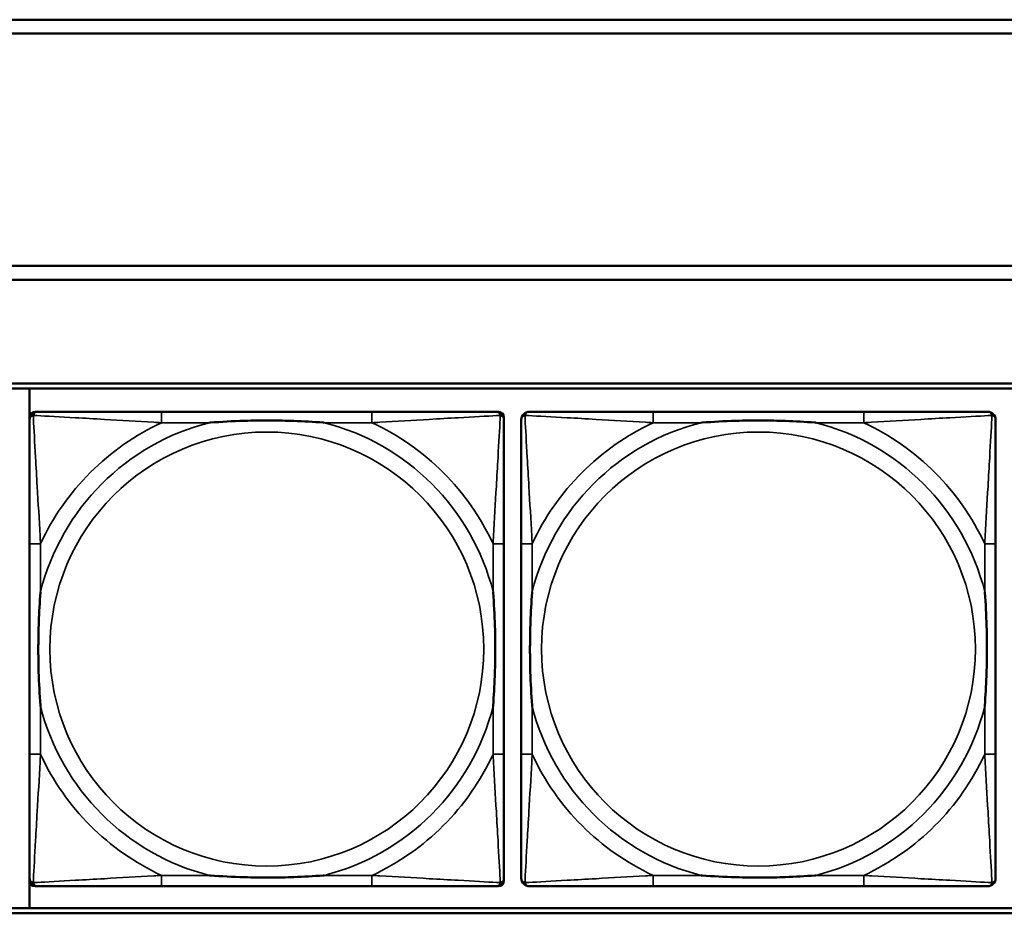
# Model space of a CAD drawing. Header units: inches. Extents: x 0.2 to 58.8, y 1.7 to 68.8.
# Tile 107 of 256: x 28 to 29.4, y 49.4 to 50.7. Entities that reach past the tile are written whole.
import ezdxf

# ---------------------------------------------------------------- set-up
doc = ezdxf.new("R2010")
doc.units = ezdxf.units.IN
doc.header["$MEASUREMENT"] = 0
doc.layers.add('Visible (ANSI)', color=7, linetype='Continuous', lineweight=50)
doc.layers.add('Visible Narrow (ANSI)', color=7, linetype='Continuous', lineweight=35)

msp = doc.modelspace()

# ---------------------------------------------------------------- linework, layer by layer
at = {"layer": 'Visible (ANSI)'}
for p, q in [((22.2594, 50.7116), (30.2115, 50.7116)), ((30.2115, 50.6916), (22.2594, 50.6916)), ((22.2594, 50.3563), (30.4315, 50.3563)), ((30.4315, 50.3363), (22.2594, 50.3363)), ((22.2594, 50.1863), (39.3535, 50.1863)), ((22.2594, 50.179), (39.3535, 50.179)), ((27.9794, 49.429), (27.9794, 50.179)), ((27.9795, 49.4685), (27.9795, 50.1378)), ((27.9873, 50.1457), (27.9913, 50.1457)), ((28.4739, 50.1457), (28.17, 50.1457)), ((28.6527, 50.1457), (28.6566, 50.1457)), ((28.6645, 50.1378), (28.6645, 50.1339)), ((29.1839, 50.1457), (28.88, 50.1457)), ((27.9795, 49.9551), (27.9795, 49.6512)), ((28.6645, 49.6512), (28.6645, 49.9551)), ((28.6895, 49.9551), (28.6895, 49.6512)), ((29.3745, 49.6512), (29.3745, 49.9551)), ((28.6645, 49.4724), (28.6645, 49.4685)), ((28.6566, 49.4606), (27.9873, 49.4606)), ((28.17, 49.4606), (28.4739, 49.4606)), ((28.88, 49.4606), (29.1839, 49.4606)), ((39.3535, 49.429), (22.2594, 49.429)), ((39.3535, 49.4216), (22.2594, 49.4216))]:
    msp.add_line(p, q, dxfattribs=at)
for centre, radius, start, end in [((27.9913, 50.1339), 0.0118, 90, 180), ((27.9873, 50.1378), 0.00787, 90, 180), ((28.6527, 50.1339), 0.0118, 0, 90), ((28.6566, 50.1378), 0.00787, 0, 90), ((28.7013, 50.1339), 0.0118, 90, 180), ((29.3627, 50.1339), 0.0118, 0, 90), ((27.9913, 49.4724), 0.0118, 180, 270), ((27.9873, 49.4685), 0.00787, 180, 270), ((28.6527, 49.4724), 0.0118, 270, 360), ((28.6566, 49.4685), 0.00787, 270, 0), ((28.7013, 49.4724), 0.0118, 180, 270), ((29.3627, 49.4724), 0.0118, 270, 360)]:
    msp.add_arc(centre, radius, start, end, dxfattribs=at)
for points, knots in [([(27.9795, 50.1339), (27.9795, 50.119), (27.9795, 50.0774), (27.9795, 50.0367), (27.9795, 50.0102), (27.9795, 49.9823), (27.9795, 49.9551)], [-0.5252205, -0.5252205, -0.5252205, -0.5252205, -0.20743, -0.20743, -0.20743, 0, 0, 0, 0]), ([(28.17, 50.1457), (28.1664, 50.1457), (28.1629, 50.1457), (28.1593, 50.1457), (28.1261, 50.1457), (28.0924, 50.1457), (28.0615, 50.1457), (28.0345, 50.1457), (28.009, 50.1457), (27.9956, 50.1457), (27.9939, 50.1457), (27.9925, 50.1457), (27.9913, 50.1457)], [0, 0, 0, 0, 0.0272471, 0.0272471, 0.0272471, 0.2790553, 0.2790553, 0.2790553, 0.4988354, 0.4988354, 0.4988354, 0.5252205, 0.5252205, 0.5252205, 0.5252205]), ([(28.6527, 50.1457), (28.6378, 50.1457), (28.5962, 50.1457), (28.5556, 50.1457), (28.529, 50.1457), (28.5012, 50.1457), (28.4739, 50.1457)], [-0.5252205, -0.5252205, -0.5252205, -0.5252205, -0.20743, -0.20743, -0.20743, 0, 0, 0, 0]), ([(28.6645, 49.9551), (28.6645, 49.9587), (28.6645, 49.9623), (28.6645, 49.9659), (28.6645, 49.9991), (28.6645, 50.0328), (28.6645, 50.0636), (28.6645, 50.0906), (28.6645, 50.1161), (28.6645, 50.1296), (28.6645, 50.1312), (28.6645, 50.1326), (28.6645, 50.1339)], [0, 0, 0, 0, 0.0272471, 0.0272471, 0.0272471, 0.2790553, 0.2790553, 0.2790553, 0.4988354, 0.4988354, 0.4988354, 0.5252205, 0.5252205, 0.5252205, 0.5252205]), ([(28.6895, 50.1339), (28.6895, 50.119), (28.6895, 50.0774), (28.6895, 50.0367), (28.6895, 50.0102), (28.6895, 49.9823), (28.6895, 49.9551)], [-0.5252205, -0.5252205, -0.5252205, -0.5252205, -0.20743, -0.20743, -0.20743, 0, 0, 0, 0]), ([(28.88, 50.1457), (28.8764, 50.1457), (28.8729, 50.1457), (28.8693, 50.1457), (28.8361, 50.1457), (28.8024, 50.1457), (28.7715, 50.1457), (28.7445, 50.1457), (28.719, 50.1457), (28.7056, 50.1457), (28.7039, 50.1457), (28.7025, 50.1457), (28.7013, 50.1457)], [0, 0, 0, 0, 0.0272471, 0.0272471, 0.0272471, 0.2790553, 0.2790553, 0.2790553, 0.4988354, 0.4988354, 0.4988354, 0.5252205, 0.5252205, 0.5252205, 0.5252205]), ([(29.3627, 50.1457), (29.3478, 50.1457), (29.3062, 50.1457), (29.2656, 50.1457), (29.239, 50.1457), (29.2112, 50.1457), (29.1839, 50.1457)], [-0.5252205, -0.5252205, -0.5252205, -0.5252205, -0.20743, -0.20743, -0.20743, 0, 0, 0, 0]), ([(29.3745, 49.9551), (29.3745, 49.9587), (29.3745, 49.9623), (29.3745, 49.9659), (29.3745, 49.9991), (29.3745, 50.0328), (29.3745, 50.0636), (29.3745, 50.0906), (29.3745, 50.1161), (29.3745, 50.1296), (29.3745, 50.1312), (29.3745, 50.1326), (29.3745, 50.1339)], [0, 0, 0, 0, 0.0272471, 0.0272471, 0.0272471, 0.2790553, 0.2790553, 0.2790553, 0.4988354, 0.4988354, 0.4988354, 0.5252205, 0.5252205, 0.5252205, 0.5252205]), ([(28.2392, 50.1299), (28.2397, 50.1299), (28.2401, 50.13), (28.2566, 50.1312), (28.2727, 50.1321), (28.2956, 50.1328), (28.3023, 50.1329), (28.3115, 50.133), (28.314, 50.1331), (28.3181, 50.1331), (28.3197, 50.1331), (28.3228, 50.1331), (28.3243, 50.1331), (28.3279, 50.1331), (28.3299, 50.1331), (28.3361, 50.133), (28.3402, 50.1329), (28.35, 50.1327), (28.3556, 50.1326), (28.3753, 50.1319), (28.3894, 50.1311), (28.4039, 50.13), (28.4043, 50.1299), (28.4047, 50.1299)], [-0.416114, -0.416114, -0.416114, -0.416114, -0.4127691, -0.4127691, -0.2896446, -0.2896446, -0.2388934, -0.2388934, -0.2201881, -0.2201881, -0.2080204, -0.2080204, -0.196499, -0.196499, -0.1809939, -0.1809939, -0.149741, -0.149741, -0.1073162, -0.1073162, 0, 0, 0.0033356, 0.0033356, 0.0033356, 0.0033356]), ([(28.9492, 50.1299), (28.9497, 50.1299), (28.9501, 50.13), (28.9666, 50.1312), (28.9827, 50.1321), (29.0056, 50.1328), (29.0123, 50.1329), (29.0215, 50.133), (29.024, 50.1331), (29.0281, 50.1331), (29.0297, 50.1331), (29.0328, 50.1331), (29.0343, 50.1331), (29.0379, 50.1331), (29.0399, 50.1331), (29.0461, 50.133), (29.0502, 50.1329), (29.06, 50.1327), (29.0656, 50.1326), (29.0853, 50.1319), (29.0994, 50.1311), (29.1139, 50.13), (29.1143, 50.1299), (29.1147, 50.1299)], [-0.416114, -0.416114, -0.416114, -0.416114, -0.4127691, -0.4127691, -0.2896446, -0.2896446, -0.2388934, -0.2388934, -0.2201881, -0.2201881, -0.2080204, -0.2080204, -0.196499, -0.196499, -0.1809939, -0.1809939, -0.149741, -0.149741, -0.1073162, -0.1073162, 0, 0, 0.0033356, 0.0033356, 0.0033356, 0.0033356]), ([(27.9952, 49.7204), (27.9952, 49.7208), (27.9952, 49.7213), (27.9939, 49.7378), (27.993, 49.7538), (27.9923, 49.7768), (27.9922, 49.7835), (27.9921, 49.7927), (27.9921, 49.7951), (27.992, 49.7992), (27.992, 49.8008), (27.992, 49.804), (27.992, 49.8055), (27.9921, 49.8091), (27.9921, 49.8111), (27.9921, 49.8173), (27.9922, 49.8214), (27.9924, 49.8311), (27.9925, 49.8367), (27.9933, 49.8565), (27.9941, 49.8705), (27.9952, 49.885), (27.9952, 49.8855), (27.9952, 49.8859)], [-0.416114, -0.416114, -0.416114, -0.416114, -0.4127691, -0.4127691, -0.2896446, -0.2896446, -0.2388934, -0.2388934, -0.2201881, -0.2201881, -0.2080204, -0.2080204, -0.196499, -0.196499, -0.1809939, -0.1809939, -0.149741, -0.149741, -0.1073162, -0.1073162, 0, 0, 0.0033356, 0.0033356, 0.0033356, 0.0033356]), ([(28.6488, 49.8859), (28.6488, 49.8855), (28.6488, 49.885), (28.6501, 49.8685), (28.6509, 49.8525), (28.6516, 49.8295), (28.6518, 49.8228), (28.6519, 49.8136), (28.6519, 49.8112), (28.6519, 49.8071), (28.6519, 49.8055), (28.6519, 49.8023), (28.6519, 49.8008), (28.6519, 49.7972), (28.6519, 49.7952), (28.6518, 49.789), (28.6518, 49.7849), (28.6516, 49.7752), (28.6514, 49.7696), (28.6507, 49.7498), (28.6499, 49.7358), (28.6488, 49.7213), (28.6488, 49.7208), (28.6488, 49.7204)], [-0.416114, -0.416114, -0.416114, -0.416114, -0.4127691, -0.4127691, -0.2896446, -0.2896446, -0.2388934, -0.2388934, -0.2201881, -0.2201881, -0.2080204, -0.2080204, -0.196499, -0.196499, -0.1809939, -0.1809939, -0.149741, -0.149741, -0.1073162, -0.1073162, 0, 0, 0.0033356, 0.0033356, 0.0033356, 0.0033356]), ([(28.7052, 49.7204), (28.7052, 49.7208), (28.7052, 49.7213), (28.7039, 49.7378), (28.703, 49.7538), (28.7023, 49.7768), (28.7022, 49.7835), (28.7021, 49.7927), (28.7021, 49.7951), (28.702, 49.7992), (28.702, 49.8008), (28.702, 49.804), (28.702, 49.8055), (28.7021, 49.8091), (28.7021, 49.8111), (28.7021, 49.8173), (28.7022, 49.8214), (28.7024, 49.8311), (28.7025, 49.8367), (28.7033, 49.8565), (28.7041, 49.8705), (28.7052, 49.885), (28.7052, 49.8855), (28.7052, 49.8859)], [-0.416114, -0.416114, -0.416114, -0.416114, -0.4127691, -0.4127691, -0.2896446, -0.2896446, -0.2388934, -0.2388934, -0.2201881, -0.2201881, -0.2080204, -0.2080204, -0.196499, -0.196499, -0.1809939, -0.1809939, -0.149741, -0.149741, -0.1073162, -0.1073162, 0, 0, 0.0033356, 0.0033356, 0.0033356, 0.0033356]), ([(29.3588, 49.8859), (29.3588, 49.8855), (29.3588, 49.885), (29.3601, 49.8685), (29.3609, 49.8525), (29.3616, 49.8295), (29.3618, 49.8228), (29.3619, 49.8136), (29.3619, 49.8112), (29.3619, 49.8071), (29.3619, 49.8055), (29.3619, 49.8023), (29.3619, 49.8008), (29.3619, 49.7972), (29.3619, 49.7952), (29.3618, 49.789), (29.3618, 49.7849), (29.3616, 49.7752), (29.3614, 49.7696), (29.3607, 49.7498), (29.3599, 49.7358), (29.3588, 49.7213), (29.3588, 49.7208), (29.3588, 49.7204)], [-0.416114, -0.416114, -0.416114, -0.416114, -0.4127691, -0.4127691, -0.2896446, -0.2896446, -0.2388934, -0.2388934, -0.2201881, -0.2201881, -0.2080204, -0.2080204, -0.196499, -0.196499, -0.1809939, -0.1809939, -0.149741, -0.149741, -0.1073162, -0.1073162, 0, 0, 0.0033356, 0.0033356, 0.0033356, 0.0033356]), ([(27.9795, 49.6512), (27.9795, 49.624), (27.9795, 49.5961), (27.9795, 49.5696), (27.9795, 49.5289), (27.9795, 49.4873), (27.9795, 49.4724)], [3.9382945, 3.9382945, 3.9382945, 3.9382945, 4.1457245, 4.1457245, 4.1457245, 4.463515, 4.463515, 4.463515, 4.463515]), ([(28.6645, 49.4724), (28.6645, 49.4873), (28.6645, 49.5289), (28.6645, 49.5696), (28.6645, 49.5961), (28.6645, 49.624), (28.6645, 49.6512)], [-0.5252205, -0.5252205, -0.5252205, -0.5252205, -0.20743, -0.20743, -0.20743, 0, 0, 0, 0]), ([(28.6895, 49.6512), (28.6895, 49.624), (28.6895, 49.5961), (28.6895, 49.5696), (28.6895, 49.5289), (28.6895, 49.4873), (28.6895, 49.4724)], [3.9382945, 3.9382945, 3.9382945, 3.9382945, 4.1457245, 4.1457245, 4.1457245, 4.463515, 4.463515, 4.463515, 4.463515]), ([(29.3745, 49.4724), (29.3745, 49.4873), (29.3745, 49.5289), (29.3745, 49.5696), (29.3745, 49.5961), (29.3745, 49.624), (29.3745, 49.6512)], [-0.5252205, -0.5252205, -0.5252205, -0.5252205, -0.20743, -0.20743, -0.20743, 0, 0, 0, 0]), ([(28.4047, 49.4764), (28.4043, 49.4763), (28.4039, 49.4763), (28.3894, 49.4752), (28.3753, 49.4744), (28.3556, 49.4737), (28.35, 49.4736), (28.3402, 49.4733), (28.3361, 49.4733), (28.3299, 49.4732), (28.3279, 49.4732), (28.3243, 49.4732), (28.3228, 49.4732), (28.3197, 49.4732), (28.3181, 49.4732), (28.314, 49.4732), (28.3115, 49.4733), (28.3023, 49.4734), (28.2956, 49.4735), (28.2727, 49.4742), (28.2566, 49.4751), (28.2401, 49.4763), (28.2397, 49.4763), (28.2392, 49.4764)], [-0.4149464, -0.4149464, -0.4149464, -0.4149464, -0.41162, -0.41162, -0.3046026, -0.3046026, -0.2622958, -0.2622958, -0.23113, -0.23113, -0.215668, -0.215668, -0.2041787, -0.2041787, -0.1920448, -0.1920448, -0.1733916, -0.1733916, -0.1227817, -0.1227817, 0, 0, 0.0033356, 0.0033356, 0.0033356, 0.0033356]), ([(29.1147, 49.4764), (29.1143, 49.4763), (29.1139, 49.4763), (29.0994, 49.4752), (29.0853, 49.4744), (29.0656, 49.4737), (29.06, 49.4736), (29.0502, 49.4733), (29.0461, 49.4733), (29.0399, 49.4732), (29.0379, 49.4732), (29.0343, 49.4732), (29.0328, 49.4732), (29.0297, 49.4732), (29.0281, 49.4732), (29.024, 49.4732), (29.0215, 49.4733), (29.0123, 49.4734), (29.0056, 49.4735), (28.9827, 49.4742), (28.9666, 49.4751), (28.9501, 49.4763), (28.9497, 49.4763), (28.9492, 49.4764)], [-0.4149464, -0.4149464, -0.4149464, -0.4149464, -0.41162, -0.41162, -0.3046026, -0.3046026, -0.2622958, -0.2622958, -0.23113, -0.23113, -0.215668, -0.215668, -0.2041787, -0.2041787, -0.1920448, -0.1920448, -0.1733916, -0.1733916, -0.1227817, -0.1227817, 0, 0, 0.0033356, 0.0033356, 0.0033356, 0.0033356]), ([(27.9913, 49.4606), (28.0062, 49.4606), (28.0478, 49.4606), (28.0884, 49.4606), (28.1149, 49.4606), (28.1428, 49.4606), (28.17, 49.4606)], [-0.5252205, -0.5252205, -0.5252205, -0.5252205, -0.20743, -0.20743, -0.20743, 0, 0, 0, 0]), ([(28.4739, 49.4606), (28.5012, 49.4606), (28.529, 49.4606), (28.5556, 49.4606), (28.5962, 49.4606), (28.6378, 49.4606), (28.6527, 49.4606)], [3.9382945, 3.9382945, 3.9382945, 3.9382945, 4.1457245, 4.1457245, 4.1457245, 4.463515, 4.463515, 4.463515, 4.463515]), ([(28.7013, 49.4606), (28.7162, 49.4606), (28.7578, 49.4606), (28.7984, 49.4606), (28.8249, 49.4606), (28.8528, 49.4606), (28.88, 49.4606)], [-0.5252205, -0.5252205, -0.5252205, -0.5252205, -0.20743, -0.20743, -0.20743, 0, 0, 0, 0]), ([(29.1839, 49.4606), (29.2112, 49.4606), (29.239, 49.4606), (29.2656, 49.4606), (29.3062, 49.4606), (29.3478, 49.4606), (29.3627, 49.4606)], [3.9382945, 3.9382945, 3.9382945, 3.9382945, 4.1457245, 4.1457245, 4.1457245, 4.463515, 4.463515, 4.463515, 4.463515])]:
    msp.add_open_spline(points, degree=3, knots=knots, dxfattribs=at)
at = {"layer": 'Visible Narrow (ANSI)'}
for p, q in [((28.17, 50.1457), (28.17, 50.1299)), ((28.4739, 50.1457), (28.4739, 50.1299)), ((28.88, 50.1457), (28.88, 50.1299)), ((29.1839, 50.1457), (29.1839, 50.1299)), ((28.17, 50.1299), (28.2392, 50.1299)), ((28.4047, 50.1299), (28.4739, 50.1299)), ((28.88, 50.1299), (28.9492, 50.1299)), ((29.1147, 50.1299), (29.1839, 50.1299)), ((27.9952, 49.9551), (27.9795, 49.9551)), ((27.9952, 49.8859), (27.9952, 49.9551)), ((28.6645, 49.9551), (28.6488, 49.9551)), ((28.6488, 49.9551), (28.6488, 49.8859)), ((28.7052, 49.9551), (28.6895, 49.9551)), ((28.7052, 49.8859), (28.7052, 49.9551)), ((29.3745, 49.9551), (29.3588, 49.9551)), ((29.3588, 49.9551), (29.3588, 49.8859)), ((27.9952, 49.6512), (27.9952, 49.7204)), ((28.6488, 49.7204), (28.6488, 49.6512)), ((28.7052, 49.6512), (28.7052, 49.7204)), ((29.3588, 49.7204), (29.3588, 49.6512)), ((27.9952, 49.6512), (27.9795, 49.6512)), ((28.6645, 49.6512), (28.6488, 49.6512)), ((28.7052, 49.6512), (28.6895, 49.6512)), ((29.3745, 49.6512), (29.3588, 49.6512)), ((28.17, 49.4764), (28.17, 49.4606)), ((28.2392, 49.4764), (28.17, 49.4764)), ((28.4739, 49.4764), (28.4047, 49.4764)), ((28.4739, 49.4764), (28.4739, 49.4606)), ((28.88, 49.4764), (28.88, 49.4606)), ((28.9492, 49.4764), (28.88, 49.4764)), ((29.1839, 49.4764), (29.1147, 49.4764)), ((29.1839, 49.4764), (29.1839, 49.4606))]:
    msp.add_line(p, q, dxfattribs=at)
for centre in [(28.322, 49.8031), (29.032, 49.8031)]:
    msp.add_circle(centre, 0.3133, dxfattribs=at)
for centre, radius, start, end in [((28.322, 49.8031), 0.3371, 104.2103, 165.7897), ((28.322, 49.8031), 0.3604, 114.9407, 155.0593), ((28.322, 49.8031), 0.3371, 14.2103, 75.7897), ((28.322, 49.8031), 0.3604, 24.9407, 65.0593), ((29.032, 49.8031), 0.3371, 104.2103, 165.7897), ((29.032, 49.8031), 0.3604, 114.9407, 155.0593), ((29.032, 49.8031), 0.3371, 14.2103, 75.7897), ((29.032, 49.8031), 0.3604, 24.9407, 65.0593), ((28.322, 49.8031), 0.3371, 194.2103, 255.7897), ((28.322, 49.8031), 0.3371, 284.2103, 345.7897), ((29.032, 49.8031), 0.3371, 194.2103, 255.7897), ((29.032, 49.8031), 0.3371, 284.2103, 345.7897), ((28.322, 49.8031), 0.3604, 204.9407, 245.0593), ((28.322, 49.8031), 0.3604, 294.9407, 335.0593), ((29.032, 49.8031), 0.3604, 204.9407, 245.0593), ((29.032, 49.8031), 0.3604, 294.9407, 335.0593)]:
    msp.add_arc(centre, radius, start, end, dxfattribs=at)
for points, knots in [([(27.9795, 50.1339), (27.9795, 50.1345), (27.9795, 50.135), (27.9798, 50.136), (27.9799, 50.1364), (27.9803, 50.1371), (27.9804, 50.1373), (27.9807, 50.1377), (27.9808, 50.1379), (27.9811, 50.1383), (27.9814, 50.1385), (27.9821, 50.1391), (27.9826, 50.1395), (27.9836, 50.14), (27.9842, 50.1402), (27.9848, 50.1404)], [-0.02627331, -0.02627331, -0.02627331, -0.02627331, -0.02158775, -0.02158775, -0.01736415, -0.01736415, -0.0147244, -0.0147244, -0.01307456, -0.01307456, -0.00977487, -0.00977487, -0.00449537, -0.00449537, 0.00012419, 0.00012419, 0.00012419, 0.00012419]), ([(27.9848, 50.1404), (27.9849, 50.141), (27.9851, 50.1415), (27.9857, 50.1426), (27.986, 50.143), (27.9866, 50.1438), (27.9869, 50.144), (27.9873, 50.1443), (27.9874, 50.1444), (27.9878, 50.1447), (27.988, 50.1449), (27.9887, 50.1452), (27.9891, 50.1453), (27.9901, 50.1456), (27.9907, 50.1457), (27.9913, 50.1457)], [-0.00012419, -0.00012419, -0.00012419, -0.00012419, 0.00449537, 0.00449537, 0.00977487, 0.00977487, 0.01307456, 0.01307456, 0.0147244, 0.0147244, 0.01736415, 0.01736415, 0.02158775, 0.02158775, 0.02627331, 0.02627331, 0.02627331, 0.02627331]), ([(27.9952, 49.9551), (27.995, 49.9589), (27.9948, 49.9626), (27.9933, 49.99), (27.9919, 50.0142), (27.9896, 50.052), (27.9888, 50.0661), (27.9868, 50.1013), (27.9857, 50.1214), (27.9849, 50.1369), (27.9848, 50.1387), (27.9848, 50.1404)], [0, 0, 0, 0, 0.0278591, 0.0278591, 0.201273, 0.201273, 0.3066357, 0.3066357, 0.475216, 0.475216, 0.5007189, 0.5007189, 0.5007189, 0.5007189]), ([(27.9848, 50.1404), (27.9864, 50.1403), (27.9883, 50.1402), (28.0037, 50.1394), (28.0238, 50.1383), (28.0591, 50.1363), (28.0731, 50.1355), (28.111, 50.1333), (28.1351, 50.1318), (28.1625, 50.1303), (28.1663, 50.1301), (28.17, 50.1299)], [-0.5007189, -0.5007189, -0.5007189, -0.5007189, -0.475216, -0.475216, -0.3066357, -0.3066357, -0.201273, -0.201273, -0.0278591, -0.0278591, 0, 0, 0, 0]), ([(28.4739, 50.1299), (28.4777, 50.1301), (28.4815, 50.1303), (28.5088, 50.1318), (28.533, 50.1333), (28.5708, 50.1355), (28.5849, 50.1363), (28.6201, 50.1383), (28.6403, 50.1394), (28.6557, 50.1402), (28.6575, 50.1403), (28.6592, 50.1404)], [0, 0, 0, 0, 0.0278591, 0.0278591, 0.201273, 0.201273, 0.3066357, 0.3066357, 0.475216, 0.475216, 0.5007189, 0.5007189, 0.5007189, 0.5007189]), ([(28.6592, 50.1404), (28.6591, 50.1387), (28.659, 50.1369), (28.6582, 50.1214), (28.6571, 50.1013), (28.6551, 50.0661), (28.6543, 50.052), (28.6521, 50.0142), (28.6507, 49.99), (28.6492, 49.9626), (28.649, 49.9589), (28.6488, 49.9551)], [-0.5007189, -0.5007189, -0.5007189, -0.5007189, -0.475216, -0.475216, -0.3066357, -0.3066357, -0.201273, -0.201273, -0.0278591, -0.0278591, 0, 0, 0, 0]), ([(28.6527, 50.1457), (28.6533, 50.1457), (28.6539, 50.1456), (28.6548, 50.1453), (28.6553, 50.1452), (28.6559, 50.1449), (28.6562, 50.1447), (28.6566, 50.1444), (28.6567, 50.1443), (28.6571, 50.144), (28.6573, 50.1438), (28.658, 50.143), (28.6583, 50.1426), (28.6588, 50.1415), (28.659, 50.141), (28.6592, 50.1404)], [-0.02627331, -0.02627331, -0.02627331, -0.02627331, -0.02158775, -0.02158775, -0.01736415, -0.01736415, -0.0147244, -0.0147244, -0.01307456, -0.01307456, -0.00977487, -0.00977487, -0.00449537, -0.00449537, 0.00012419, 0.00012419, 0.00012419, 0.00012419]), ([(28.6592, 50.1404), (28.6598, 50.1402), (28.6603, 50.14), (28.6614, 50.1395), (28.6619, 50.1391), (28.6626, 50.1385), (28.6628, 50.1383), (28.6632, 50.1379), (28.6633, 50.1377), (28.6635, 50.1373), (28.6637, 50.1371), (28.664, 50.1364), (28.6642, 50.136), (28.6644, 50.135), (28.6645, 50.1345), (28.6645, 50.1339)], [-0.00012419, -0.00012419, -0.00012419, -0.00012419, 0.00449537, 0.00449537, 0.00977487, 0.00977487, 0.01307456, 0.01307456, 0.0147244, 0.0147244, 0.01736415, 0.01736415, 0.02158775, 0.02158775, 0.02627331, 0.02627331, 0.02627331, 0.02627331]), ([(28.6895, 50.1339), (28.6895, 50.1345), (28.6895, 50.135), (28.6898, 50.136), (28.6899, 50.1364), (28.6903, 50.1371), (28.6904, 50.1373), (28.6907, 50.1377), (28.6908, 50.1379), (28.6911, 50.1383), (28.6914, 50.1385), (28.6921, 50.1391), (28.6926, 50.1395), (28.6936, 50.14), (28.6942, 50.1402), (28.6948, 50.1404)], [-0.02627331, -0.02627331, -0.02627331, -0.02627331, -0.02158775, -0.02158775, -0.01736415, -0.01736415, -0.0147244, -0.0147244, -0.01307456, -0.01307456, -0.00977487, -0.00977487, -0.00449537, -0.00449537, 0.00012419, 0.00012419, 0.00012419, 0.00012419]), ([(28.6948, 50.1404), (28.6949, 50.141), (28.6951, 50.1415), (28.6957, 50.1426), (28.696, 50.143), (28.6966, 50.1438), (28.6969, 50.144), (28.6973, 50.1443), (28.6974, 50.1444), (28.6978, 50.1447), (28.698, 50.1449), (28.6987, 50.1452), (28.6991, 50.1453), (28.7001, 50.1456), (28.7007, 50.1457), (28.7013, 50.1457)], [-0.00012419, -0.00012419, -0.00012419, -0.00012419, 0.00449537, 0.00449537, 0.00977487, 0.00977487, 0.01307456, 0.01307456, 0.0147244, 0.0147244, 0.01736415, 0.01736415, 0.02158775, 0.02158775, 0.02627331, 0.02627331, 0.02627331, 0.02627331]), ([(28.7052, 49.9551), (28.705, 49.9589), (28.7048, 49.9626), (28.7033, 49.99), (28.7019, 50.0142), (28.6996, 50.052), (28.6988, 50.0661), (28.6968, 50.1013), (28.6957, 50.1214), (28.6949, 50.1369), (28.6948, 50.1387), (28.6948, 50.1404)], [0, 0, 0, 0, 0.0278591, 0.0278591, 0.201273, 0.201273, 0.3066357, 0.3066357, 0.475216, 0.475216, 0.5007189, 0.5007189, 0.5007189, 0.5007189]), ([(28.6948, 50.1404), (28.6964, 50.1403), (28.6983, 50.1402), (28.7137, 50.1394), (28.7338, 50.1383), (28.7691, 50.1363), (28.7831, 50.1355), (28.821, 50.1333), (28.8451, 50.1318), (28.8725, 50.1303), (28.8763, 50.1301), (28.88, 50.1299)], [-0.5007189, -0.5007189, -0.5007189, -0.5007189, -0.475216, -0.475216, -0.3066357, -0.3066357, -0.201273, -0.201273, -0.0278591, -0.0278591, 0, 0, 0, 0]), ([(29.1839, 50.1299), (29.1877, 50.1301), (29.1915, 50.1303), (29.2188, 50.1318), (29.243, 50.1333), (29.2808, 50.1355), (29.2949, 50.1363), (29.3301, 50.1383), (29.3503, 50.1394), (29.3657, 50.1402), (29.3675, 50.1403), (29.3692, 50.1404)], [0, 0, 0, 0, 0.0278591, 0.0278591, 0.201273, 0.201273, 0.3066357, 0.3066357, 0.475216, 0.475216, 0.5007189, 0.5007189, 0.5007189, 0.5007189]), ([(29.3692, 50.1404), (29.3691, 50.1387), (29.369, 50.1369), (29.3682, 50.1214), (29.3671, 50.1013), (29.3651, 50.0661), (29.3643, 50.052), (29.3621, 50.0142), (29.3607, 49.99), (29.3592, 49.9626), (29.359, 49.9589), (29.3588, 49.9551)], [-0.5007189, -0.5007189, -0.5007189, -0.5007189, -0.475216, -0.475216, -0.3066357, -0.3066357, -0.201273, -0.201273, -0.0278591, -0.0278591, 0, 0, 0, 0]), ([(29.3627, 50.1457), (29.3633, 50.1457), (29.3639, 50.1456), (29.3648, 50.1453), (29.3653, 50.1452), (29.3659, 50.1449), (29.3662, 50.1447), (29.3666, 50.1444), (29.3667, 50.1443), (29.3671, 50.144), (29.3673, 50.1438), (29.368, 50.143), (29.3683, 50.1426), (29.3688, 50.1415), (29.369, 50.141), (29.3692, 50.1404)], [-0.02627331, -0.02627331, -0.02627331, -0.02627331, -0.02158775, -0.02158775, -0.01736415, -0.01736415, -0.0147244, -0.0147244, -0.01307456, -0.01307456, -0.00977487, -0.00977487, -0.00449537, -0.00449537, 0.00012419, 0.00012419, 0.00012419, 0.00012419]), ([(29.3692, 50.1404), (29.3698, 50.1402), (29.3703, 50.14), (29.3714, 50.1395), (29.3719, 50.1391), (29.3726, 50.1385), (29.3728, 50.1383), (29.3732, 50.1379), (29.3733, 50.1377), (29.3735, 50.1373), (29.3737, 50.1371), (29.374, 50.1364), (29.3742, 50.136), (29.3744, 50.135), (29.3745, 50.1345), (29.3745, 50.1339)], [-0.00012419, -0.00012419, -0.00012419, -0.00012419, 0.00449537, 0.00449537, 0.00977487, 0.00977487, 0.01307456, 0.01307456, 0.0147244, 0.0147244, 0.01736415, 0.01736415, 0.02158775, 0.02158775, 0.02627331, 0.02627331, 0.02627331, 0.02627331]), ([(27.9848, 49.4659), (27.9848, 49.4676), (27.9849, 49.4694), (27.9857, 49.4849), (27.9868, 49.505), (27.9888, 49.5402), (27.9896, 49.5543), (27.9919, 49.5921), (27.9933, 49.6163), (27.9948, 49.6437), (27.995, 49.6474), (27.9952, 49.6512)], [-4.4390134, -4.4390134, -4.4390134, -4.4390134, -4.4135105, -4.4135105, -4.2449302, -4.2449302, -4.1395675, -4.1395675, -3.9661536, -3.9661536, -3.9382945, -3.9382945, -3.9382945, -3.9382945]), ([(28.6488, 49.6512), (28.649, 49.6474), (28.6492, 49.6437), (28.6507, 49.6163), (28.6521, 49.5921), (28.6543, 49.5543), (28.6551, 49.5402), (28.6571, 49.505), (28.6582, 49.4849), (28.659, 49.4694), (28.6591, 49.4676), (28.6592, 49.4659)], [0, 0, 0, 0, 0.0278591, 0.0278591, 0.201273, 0.201273, 0.3066357, 0.3066357, 0.475216, 0.475216, 0.5007189, 0.5007189, 0.5007189, 0.5007189]), ([(28.6948, 49.4659), (28.6948, 49.4676), (28.6949, 49.4694), (28.6957, 49.4849), (28.6968, 49.505), (28.6988, 49.5402), (28.6996, 49.5543), (28.7019, 49.5921), (28.7033, 49.6163), (28.7048, 49.6437), (28.705, 49.6474), (28.7052, 49.6512)], [-4.4390134, -4.4390134, -4.4390134, -4.4390134, -4.4135105, -4.4135105, -4.2449302, -4.2449302, -4.1395675, -4.1395675, -3.9661536, -3.9661536, -3.9382945, -3.9382945, -3.9382945, -3.9382945]), ([(29.3588, 49.6512), (29.359, 49.6474), (29.3592, 49.6437), (29.3607, 49.6163), (29.3621, 49.5921), (29.3643, 49.5543), (29.3651, 49.5402), (29.3671, 49.505), (29.3682, 49.4849), (29.369, 49.4694), (29.3691, 49.4676), (29.3692, 49.4659)], [0, 0, 0, 0, 0.0278591, 0.0278591, 0.201273, 0.201273, 0.3066357, 0.3066357, 0.475216, 0.475216, 0.5007189, 0.5007189, 0.5007189, 0.5007189]), ([(27.9848, 49.4659), (27.9842, 49.4661), (27.9836, 49.4663), (27.9826, 49.4668), (27.9821, 49.4672), (27.9814, 49.4678), (27.9811, 49.468), (27.9808, 49.4684), (27.9807, 49.4686), (27.9804, 49.469), (27.9803, 49.4692), (27.9799, 49.4699), (27.9798, 49.4703), (27.9795, 49.4713), (27.9795, 49.4718), (27.9795, 49.4724)], [-0.00012419, -0.00012419, -0.00012419, -0.00012419, 0.00449537, 0.00449537, 0.00977487, 0.00977487, 0.01307456, 0.01307456, 0.0147244, 0.0147244, 0.01736415, 0.01736415, 0.02158775, 0.02158775, 0.02627331, 0.02627331, 0.02627331, 0.02627331]), ([(28.17, 49.4764), (28.1663, 49.4762), (28.1625, 49.476), (28.1351, 49.4744), (28.111, 49.473), (28.0731, 49.4708), (28.0591, 49.47), (28.0238, 49.468), (28.0037, 49.4669), (27.9883, 49.4661), (27.9864, 49.466), (27.9848, 49.4659)], [0, 0, 0, 0, 0.0278591, 0.0278591, 0.201273, 0.201273, 0.3066357, 0.3066357, 0.475216, 0.475216, 0.5007189, 0.5007189, 0.5007189, 0.5007189]), ([(27.9913, 49.4606), (27.9907, 49.4606), (27.9901, 49.4607), (27.9891, 49.4609), (27.9887, 49.4611), (27.988, 49.4614), (27.9878, 49.4616), (27.9874, 49.4618), (27.9873, 49.462), (27.9869, 49.4623), (27.9866, 49.4625), (27.986, 49.4632), (27.9857, 49.4637), (27.9851, 49.4648), (27.9849, 49.4653), (27.9848, 49.4659)], [-0.02627331, -0.02627331, -0.02627331, -0.02627331, -0.02158775, -0.02158775, -0.01736415, -0.01736415, -0.0147244, -0.0147244, -0.01307456, -0.01307456, -0.00977487, -0.00977487, -0.00449537, -0.00449537, 0.00012419, 0.00012419, 0.00012419, 0.00012419]), ([(28.6592, 49.4659), (28.6575, 49.466), (28.6557, 49.4661), (28.6403, 49.4669), (28.6201, 49.468), (28.5849, 49.47), (28.5708, 49.4708), (28.533, 49.473), (28.5088, 49.4744), (28.4815, 49.476), (28.4777, 49.4762), (28.4739, 49.4764)], [-4.4390134, -4.4390134, -4.4390134, -4.4390134, -4.4135105, -4.4135105, -4.2449302, -4.2449302, -4.1395675, -4.1395675, -3.9661536, -3.9661536, -3.9382945, -3.9382945, -3.9382945, -3.9382945]), ([(28.6592, 49.4659), (28.659, 49.4653), (28.6588, 49.4648), (28.6583, 49.4637), (28.658, 49.4632), (28.6573, 49.4625), (28.6571, 49.4623), (28.6567, 49.462), (28.6566, 49.4618), (28.6562, 49.4616), (28.6559, 49.4614), (28.6553, 49.4611), (28.6548, 49.4609), (28.6539, 49.4607), (28.6533, 49.4606), (28.6527, 49.4606)], [-0.00012419, -0.00012419, -0.00012419, -0.00012419, 0.00449537, 0.00449537, 0.00977487, 0.00977487, 0.01307456, 0.01307456, 0.0147244, 0.0147244, 0.01736415, 0.01736415, 0.02158775, 0.02158775, 0.02627331, 0.02627331, 0.02627331, 0.02627331]), ([(28.6645, 49.4724), (28.6645, 49.4718), (28.6644, 49.4713), (28.6642, 49.4703), (28.664, 49.4699), (28.6637, 49.4692), (28.6635, 49.469), (28.6633, 49.4686), (28.6632, 49.4684), (28.6628, 49.468), (28.6626, 49.4678), (28.6619, 49.4672), (28.6614, 49.4668), (28.6603, 49.4663), (28.6598, 49.4661), (28.6592, 49.4659)], [-0.02627331, -0.02627331, -0.02627331, -0.02627331, -0.02158775, -0.02158775, -0.01736415, -0.01736415, -0.0147244, -0.0147244, -0.01307456, -0.01307456, -0.00977487, -0.00977487, -0.00449537, -0.00449537, 0.00012419, 0.00012419, 0.00012419, 0.00012419]), ([(28.6948, 49.4659), (28.6942, 49.4661), (28.6936, 49.4663), (28.6926, 49.4668), (28.6921, 49.4672), (28.6914, 49.4678), (28.6911, 49.468), (28.6908, 49.4684), (28.6907, 49.4686), (28.6904, 49.469), (28.6903, 49.4692), (28.6899, 49.4699), (28.6898, 49.4703), (28.6895, 49.4713), (28.6895, 49.4718), (28.6895, 49.4724)], [-0.00012419, -0.00012419, -0.00012419, -0.00012419, 0.00449537, 0.00449537, 0.00977487, 0.00977487, 0.01307456, 0.01307456, 0.0147244, 0.0147244, 0.01736415, 0.01736415, 0.02158775, 0.02158775, 0.02627331, 0.02627331, 0.02627331, 0.02627331]), ([(28.88, 49.4764), (28.8763, 49.4762), (28.8725, 49.476), (28.8451, 49.4744), (28.821, 49.473), (28.7831, 49.4708), (28.7691, 49.47), (28.7338, 49.468), (28.7137, 49.4669), (28.6983, 49.4661), (28.6964, 49.466), (28.6948, 49.4659)], [0, 0, 0, 0, 0.0278591, 0.0278591, 0.201273, 0.201273, 0.3066357, 0.3066357, 0.475216, 0.475216, 0.5007189, 0.5007189, 0.5007189, 0.5007189]), ([(28.7013, 49.4606), (28.7007, 49.4606), (28.7001, 49.4607), (28.6991, 49.4609), (28.6987, 49.4611), (28.698, 49.4614), (28.6978, 49.4616), (28.6974, 49.4618), (28.6973, 49.462), (28.6969, 49.4623), (28.6966, 49.4625), (28.696, 49.4632), (28.6957, 49.4637), (28.6951, 49.4648), (28.6949, 49.4653), (28.6948, 49.4659)], [-0.02627331, -0.02627331, -0.02627331, -0.02627331, -0.02158775, -0.02158775, -0.01736415, -0.01736415, -0.0147244, -0.0147244, -0.01307456, -0.01307456, -0.00977487, -0.00977487, -0.00449537, -0.00449537, 0.00012419, 0.00012419, 0.00012419, 0.00012419]), ([(29.3692, 49.4659), (29.3675, 49.466), (29.3657, 49.4661), (29.3503, 49.4669), (29.3301, 49.468), (29.2949, 49.47), (29.2808, 49.4708), (29.243, 49.473), (29.2188, 49.4744), (29.1915, 49.476), (29.1877, 49.4762), (29.1839, 49.4764)], [-4.4390134, -4.4390134, -4.4390134, -4.4390134, -4.4135105, -4.4135105, -4.2449302, -4.2449302, -4.1395675, -4.1395675, -3.9661536, -3.9661536, -3.9382945, -3.9382945, -3.9382945, -3.9382945]), ([(29.3692, 49.4659), (29.369, 49.4653), (29.3688, 49.4648), (29.3683, 49.4637), (29.368, 49.4632), (29.3673, 49.4625), (29.3671, 49.4623), (29.3667, 49.462), (29.3666, 49.4618), (29.3662, 49.4616), (29.3659, 49.4614), (29.3653, 49.4611), (29.3648, 49.4609), (29.3639, 49.4607), (29.3633, 49.4606), (29.3627, 49.4606)], [-0.00012419, -0.00012419, -0.00012419, -0.00012419, 0.00449537, 0.00449537, 0.00977487, 0.00977487, 0.01307456, 0.01307456, 0.0147244, 0.0147244, 0.01736415, 0.01736415, 0.02158775, 0.02158775, 0.02627331, 0.02627331, 0.02627331, 0.02627331]), ([(29.3745, 49.4724), (29.3745, 49.4718), (29.3744, 49.4713), (29.3742, 49.4703), (29.374, 49.4699), (29.3737, 49.4692), (29.3735, 49.469), (29.3733, 49.4686), (29.3732, 49.4684), (29.3728, 49.468), (29.3726, 49.4678), (29.3719, 49.4672), (29.3714, 49.4668), (29.3703, 49.4663), (29.3698, 49.4661), (29.3692, 49.4659)], [-0.02627331, -0.02627331, -0.02627331, -0.02627331, -0.02158775, -0.02158775, -0.01736415, -0.01736415, -0.0147244, -0.0147244, -0.01307456, -0.01307456, -0.00977487, -0.00977487, -0.00449537, -0.00449537, 0.00012419, 0.00012419, 0.00012419, 0.00012419])]:
    msp.add_open_spline(points, degree=3, knots=knots, dxfattribs=at)

doc.saveas('drawing.dxf')
